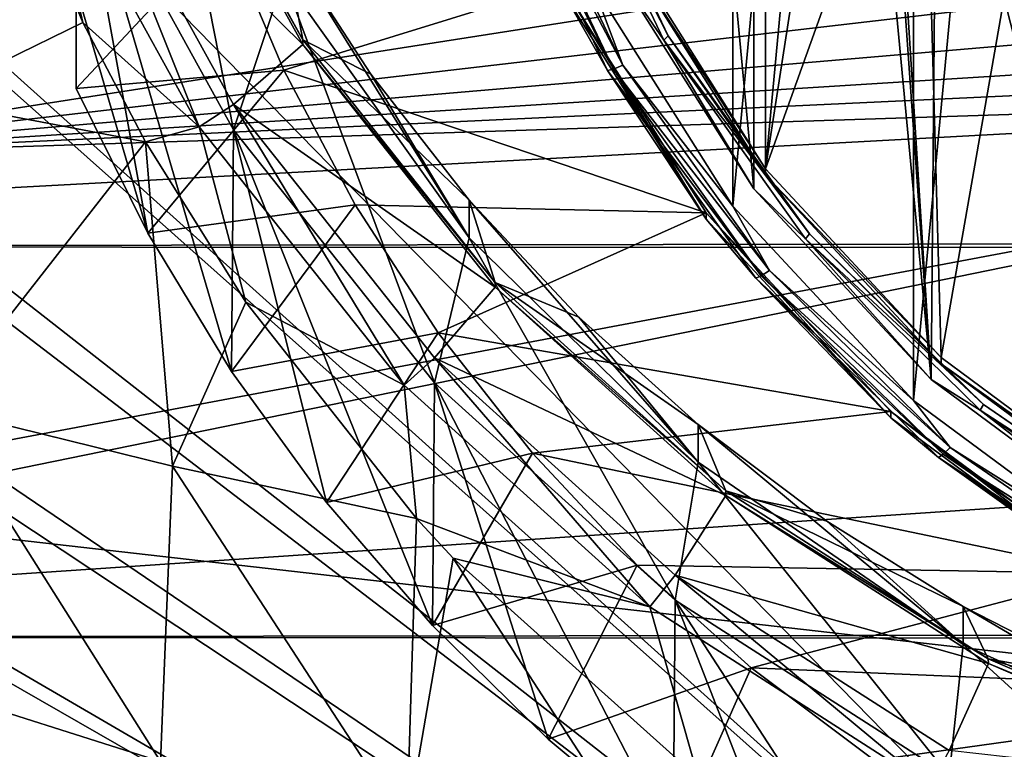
# Model space of a CAD drawing. Header units: metres. Extents: x -105 to 105, y -117 to 62.
# Tile 12 of 256: x -11.34 to -5.38, y -104.09 to -99.66. Entities that reach past the tile are written whole.
import ezdxf

# ---------------------------------------------------------------- set-up
doc = ezdxf.new("R2010")
doc.units = ezdxf.units.M
doc.layers.add('solid_509432_AD150_SW0001', color=7, linetype='CONTINUOUS')
doc.layers.add('solid_509432_AD150_SW0001_01', color=7, linetype='CONTINUOUS')

msp = doc.modelspace()

# ---------------------------------------------------------------- linework, layer by layer
at = {"layer": 'solid_509432_AD150_SW0001'}
for points in [[(0, -86.724808, 14.3), (0, -110.232567, 14.3), (-13.803509, -96.100266, 13.938542)], [(-5.926248, -101.970184, -10.757409), (-5.926301, -89.198578, -13.239958), (-4.629447, -88.237991, -13.426677)], [(-4.629381, -102.930756, -10.570692), (-5.926248, -101.970184, -10.757409), (-4.629447, -88.237991, -13.426677)], [(-7.0211, -100.791992, -10.986426), (-7.02114, -90.37677, -13.01094), (-5.926301, -89.198578, -13.239958)], [(-5.926248, -101.970184, -10.757409), (-7.0211, -100.791992, -10.986426), (-5.926301, -89.198578, -13.239958)], [(-11, -90.05616, -8.692779), (-11, -98.935532, -10.458097), (-11, -100.078049, -9.982521)], [(-11, -99.471596, -6.862603), (-11, -90.05616, -8.692779), (-11, -100.078049, -9.982521)], [(-7.0211, -100.791992, -10.986426), (-7.876661, -99.436317, -11.249943), (-7.02114, -90.37677, -13.01094)], [(-6.893521, -100.687965, -10.971923), (-6.893521, -90.467735, -12.958534), (-7.732702, -91.798157, -12.699927)], [(-6.82304, -100.565903, -10.622887), (-7.653642, -99.249084, -10.878851), (-6.82304, -90.450165, -12.589187)], [(-5.819589, -101.844368, -10.747142), (-6.893521, -90.467735, -12.958534), (-6.893521, -100.687965, -10.971923)], [(-6.26168, -95.57785, -11.965229), (-6.893521, -90.467735, -12.958534), (-5.819589, -101.844368, -10.747142)], [(-6.35, -95.508034, -11.606037), (-6.82304, -100.565903, -10.622887), (-6.82304, -90.450165, -12.589187)], [(-6.893521, -100.687965, -10.971923), (-7.732702, -91.798157, -12.699927), (-7.732702, -99.357544, -11.230531)], [(-6.35, -95.508034, -11.606037), (-6.227986, -96.724098, -11.369658), (-6.82304, -100.565903, -10.622887)], [(-6.26168, -95.57785, -11.965229), (-5.819589, -101.844368, -10.747142), (-6.141364, -96.777, -11.732138)], [(0, -110.232567, 14.3), (-13.629965, -97.961433, 13.943087), (-13.803509, -96.100266, 13.938542)], [(-6.227986, -96.724098, -11.369658), (-5.866635, -97.893425, -11.142364), (-6.82304, -100.565903, -10.622887)], [(-6.141364, -96.777, -11.732138), (-5.819589, -101.844368, -10.747142), (-5.785038, -97.930069, -11.508004)], [(-10.989261, -98.617981, -2.342433), (-10.045936, -100.329033, -2.009837), (-10.571546, -97.663177, -2.528028)], [(-10.045936, -100.329033, -2.009837), (-9.74273, -99.407898, -2.188888), (-10.571546, -97.663177, -2.528028)], [(-5.866635, -97.893425, -11.142364), (-5.760088, -101.71048, -10.400404), (-6.82304, -100.565903, -10.622887)], [(-5.866635, -97.893425, -11.142364), (-5.279832, -98.971085, -10.932888), (-5.760088, -101.71048, -10.400404)], [(-5.785038, -97.930069, -11.508004), (-5.819589, -101.844368, -10.747142), (-4.547479, -102.787369, -10.563841)], [(-5.785038, -97.930069, -11.508004), (-4.547479, -102.787369, -10.563841), (-5.206397, -98.992737, -11.301441)], [(0, -110.232567, 14.3), (-13.609261, -98.113106, 13.943629), (-13.629965, -97.961433, 13.943087)], [(0, -110.232567, 14.3), (-13.284678, -99.825981, 13.952128), (-13.609261, -98.113106, 13.943629)], [(-9.627447, -99.812393, -0.78593), (-10.989248, -98.465355, -1.557126), (-10.53138, -98.17276, -1.104643)], [(-10.531393, -98.144104, -0.957405), (-9.627415, -99.783821, -0.638676), (-10.53138, -98.17276, -1.104643)], [(-9.742734, -99.178925, -1.010936), (-9.627415, -99.783821, -0.638676), (-10.531393, -98.144104, -0.957405)], [(-9.627415, -99.783821, -0.638676), (-9.627447, -99.812393, -0.78593), (-10.53138, -98.17276, -1.104643)], [(-11.918053, -100.147987, -3.349353), (-11.561239, -98.214767, -4.307004), (-10.958703, -99.678619, -4.371245)], [(-11.218225, -98.563866, -1.537979), (-10.958703, -99.678619, -4.371245), (-11.561239, -98.214767, -4.307004)], [(-7.413628, -99.760025, -11.048486), (-8.072949, -98.453682, -11.360868), (-8.044258, -98.432487, -11.306534)], [(-7.413628, -99.760025, -11.048486), (-8.044258, -98.432487, -11.306534), (-7.653646, -99.287239, -11.075177)], [(-10.989248, -98.465355, -1.557126), (-10.255256, -100.31057, -1.198453), (-11.218225, -98.563866, -1.537979)], [(-10.989248, -98.465355, -1.557126), (-10.046007, -100.176285, -1.224555), (-10.255256, -100.31057, -1.198453)], [(-9.627447, -99.812393, -0.78593), (-10.046007, -100.176285, -1.224555), (-10.989248, -98.465355, -1.557126)], [(-7.732702, -99.357544, -11.230531), (-8.072949, -98.453682, -11.360868), (-7.44007, -99.785965, -11.101898)], [(-7.413628, -99.760025, -11.048486), (-7.44007, -99.785965, -11.101898), (-8.072949, -98.453682, -11.360868)], [(-11.218225, -98.563866, -1.537979), (-10.255256, -100.31057, -1.198453), (-10.958703, -99.678619, -4.371245)], [(-7.74345, -99.961731, -11.088194), (-8.442927, -98.577316, -11.291142), (-8.402136, -98.575127, -11.357722)], [(-8.05647, -99.484131, -11.036904), (-8.442927, -98.577316, -11.291142), (-7.781044, -99.97065, -11.020305)], [(-7.74345, -99.961731, -11.088194), (-7.781044, -99.97065, -11.020305), (-8.442927, -98.577316, -11.291142)], [(-8.402136, -98.575127, -11.357722), (-8.34108, -98.561592, -11.404525), (-7.687181, -99.938118, -11.136955)], [(-7.74345, -99.961731, -11.088194), (-8.402136, -98.575127, -11.357722), (-7.687181, -99.938118, -11.136955)], [(-7.687181, -99.938118, -11.136955), (-8.34108, -98.561592, -11.404525), (-7.876661, -99.436317, -11.249943)], [(-11, -99.471596, -6.862603), (-10.565452, -100.955368, -9.811987), (-10.989261, -98.617981, -2.342433)], [(-10.058566, -101.794197, -9.648935), (-10.045936, -100.329033, -2.009837), (-10.989261, -98.617981, -2.342433)], [(-10.058566, -101.794197, -9.648935), (-10.989261, -98.617981, -2.342433), (-10.565452, -100.955368, -9.811987)], [(-13.465041, -98.866707, 5.48917), (-13.251834, -100.492882, 5.799579), (-3.83006, -99.017967, 5.26155)], [(-11, -100.078049, -9.982521), (-11, -98.935532, -10.458097), (-10.101698, -99.117188, -10.904489)], [(-13.251834, -100.492882, 5.799579), (-3.23723, -99.326668, 5.305739), (-3.83006, -99.017967, 5.26155)], [(-5.279832, -98.971085, -10.932888), (-4.500984, -102.643837, -10.218977), (-5.760088, -101.71048, -10.400404)], [(-11, -100.078049, -9.982521), (-10.101698, -99.117188, -10.904489), (-9.742822, -99.967682, -10.739168)], [(-8.056475, -99.445961, -10.840581), (-9.742822, -99.967682, -10.739168), (-10.101698, -99.117188, -10.904489)], [(-9.742734, -99.178925, -1.010936), (-9.215516, -99.991287, -0.853029), (-9.627415, -99.783821, -0.638676)], [(-8.617981, -100.98468, -1.882393), (-9.215516, -99.991287, -0.853029), (-9.742734, -99.178925, -1.010936)], [(-9.74273, -99.407898, -2.188888), (-8.617981, -100.98468, -1.882393), (-9.742734, -99.178925, -1.010936)], [(-6.82304, -100.565903, -10.622887), (-7.653646, -99.287239, -11.075177), (-7.653642, -99.249084, -10.878851)], [(-13.251834, -100.492882, 5.799579), (-2.619574, -99.58387, 5.339258), (-3.23723, -99.326668, 5.305739)], [(-7.413628, -99.760025, -11.048486), (-7.653646, -99.287239, -11.075177), (-6.823047, -100.604057, -10.819214)], [(-6.82304, -100.565903, -10.622887), (-6.823047, -100.604057, -10.819214), (-7.653646, -99.287239, -11.075177)], [(-6.893521, -100.687965, -10.971923), (-7.732702, -99.357544, -11.230531), (-7.44007, -99.785965, -11.101898)], [(-10.045936, -100.329033, -2.009837), (-8.828659, -101.864243, -1.711423), (-9.74273, -99.407898, -2.188888)], [(-8.056475, -99.445961, -10.840581), (-7.182158, -100.832092, -10.571145), (-9.742822, -99.967682, -10.739168)], [(-8.828659, -101.864243, -1.711423), (-8.617981, -100.98468, -1.882393), (-9.74273, -99.407898, -2.188888)], [(-7.182155, -100.870255, -10.767469), (-7.182158, -100.832092, -10.571145), (-8.056475, -99.445961, -10.840581)], [(-7.182155, -100.870255, -10.767469), (-8.056475, -99.445961, -10.840581), (-8.05647, -99.484131, -11.036904)], [(-7.687181, -99.938118, -11.136955), (-7.876661, -99.436317, -11.249943), (-7.0211, -100.791992, -10.986426)], [(-11, -99.471596, -6.862603), (-11, -100.078049, -9.982521), (-10.565452, -100.955368, -9.811987)], [(-7.182155, -100.870255, -10.767469), (-8.05647, -99.484131, -11.036904), (-7.781044, -99.97065, -11.020305)], [(-13.251834, -100.492882, 5.799579), (-1.982089, -99.787331, 5.361802), (-2.619574, -99.58387, 5.339258)], [(-10.579811, -100.402084, -4.421772), (-11.918053, -100.147987, -3.349353), (-10.958703, -99.678619, -4.371245)], [(-10.255256, -100.31057, -1.198453), (-10.579811, -100.402084, -4.421772), (-10.958703, -99.678619, -4.371245)], [(-13.251834, -100.492882, 5.799579), (-1.328629, -99.935921, 5.373253), (-1.982089, -99.787331, 5.361802)], [(-9.627415, -99.783821, -0.638676), (-8.460825, -101.255119, -0.352685), (-9.627447, -99.812393, -0.78593)], [(-8.61797, -100.755722, -0.704438), (-8.460825, -101.255119, -0.352685), (-9.627415, -99.783821, -0.638676)], [(-9.215516, -99.991287, -0.853029), (-8.61797, -100.755722, -0.704438), (-9.627415, -99.783821, -0.638676)], [(-6.557739, -100.959908, -10.815252), (-7.44007, -99.785965, -11.101898), (-7.413628, -99.760025, -11.048486)], [(-6.893521, -100.687965, -10.971923), (-7.44007, -99.785965, -11.101898), (-6.581129, -100.99012, -10.867834)], [(-6.557739, -100.959908, -10.815252), (-6.581129, -100.99012, -10.867834), (-7.44007, -99.785965, -11.101898)], [(-6.557739, -100.959908, -10.815252), (-7.413628, -99.760025, -11.048486), (-6.823047, -100.604057, -10.819214)], [(0, -110.232567, 14.3), (-13.209991, -100.121414, 13.954084), (-13.284678, -99.825981, 13.952128)], [(-8.460802, -101.283768, -0.499925), (-10.046007, -100.176285, -1.224555), (-9.627447, -99.812393, -0.78593)], [(-8.460825, -101.255119, -0.352685), (-8.460802, -101.283768, -0.499925), (-9.627447, -99.812393, -0.78593)], [(-13.251834, -100.492882, 5.799579), (-0.000091, -100.063652, 5.362637), (-1.328629, -99.935921, 5.373253)], [(-10.565452, -100.955368, -9.811987), (-11, -100.078049, -9.982521), (-9.742822, -99.967682, -10.739168)], [(-10.565452, -100.955368, -9.811987), (-9.742822, -99.967682, -10.739168), (-9.309729, -100.784348, -10.580425)], [(-7.182158, -100.832092, -10.571145), (-9.309729, -100.784348, -10.580425), (-9.742822, -99.967682, -10.739168)], [(-6.849483, -101.214996, -10.844584), (-7.781044, -99.97065, -11.020305), (-7.74345, -99.961731, -11.088194)], [(-7.182155, -100.870255, -10.767469), (-7.781044, -99.97065, -11.020305), (-6.882738, -101.229996, -10.775514)], [(-6.849483, -101.214996, -10.844584), (-6.882738, -101.229996, -10.775514), (-7.781044, -99.97065, -11.020305)], [(-7.74345, -99.961731, -11.088194), (-7.687181, -99.938118, -11.136955), (-6.79971, -101.182266, -10.895116)], [(-6.849483, -101.214996, -10.844584), (-7.74345, -99.961731, -11.088194), (-6.79971, -101.182266, -10.895116)], [(-6.79971, -101.182266, -10.895116), (-7.687181, -99.938118, -11.136955), (-7.0211, -100.791992, -10.986426)], [(-8.617981, -100.98468, -1.882393), (-8.61797, -100.755722, -0.704438), (-9.215516, -99.991287, -0.853029)], [(-13.251834, -100.492882, 5.799579), (-13.198839, -100.778236, 5.853633), (-0.000091, -100.063652, 5.362637)], [(-13.198839, -100.778236, 5.853633), (-12.773496, -102.467789, 6.170701), (-0.000091, -100.063652, 5.362637)], [(-12.773496, -102.467789, 6.170701), (-12.710699, -102.662872, 6.206947), (-0.000091, -100.063652, 5.362637)], [(-12.710699, -102.662872, 6.206947), (0, -104.110405, 6.149248), (-0.000091, -100.063652, 5.362637)], [(0, -110.232567, 14.3), (-12.750137, -101.571281, 13.966125), (-13.209991, -100.121414, 13.954084)], [(-11.843178, -102.017159, -2.648813), (-11.918053, -100.147987, -3.349353), (-10.579811, -100.402084, -4.421772)], [(-10.046007, -100.176285, -1.224555), (-9.012659, -101.877731, -0.893828), (-10.255256, -100.31057, -1.198453)], [(-10.046007, -100.176285, -1.224555), (-8.828679, -101.711571, -0.926126), (-9.012659, -101.877731, -0.893828)], [(-8.460802, -101.283768, -0.499925), (-8.828679, -101.711571, -0.926126), (-10.046007, -100.176285, -1.224555)], [(-10.255256, -100.31057, -1.198453), (-9.972731, -101.374649, -4.504479), (-10.579811, -100.402084, -4.421772)], [(-10.255256, -100.31057, -1.198453), (-9.012659, -101.877731, -0.893828), (-9.972731, -101.374649, -4.504479)], [(-9.482571, -102.58918, -9.494406), (-10.045936, -100.329033, -2.009837), (-10.058566, -101.794197, -9.648935)], [(-8.841589, -103.334602, -9.34951), (-8.828659, -101.864243, -1.711423), (-10.045936, -100.329033, -2.009837)], [(-8.841589, -103.334602, -9.34951), (-10.045936, -100.329033, -2.009837), (-9.482571, -102.58918, -9.494406)], [(-10.416573, -102.368881, -3.736185), (-11.843178, -102.017159, -2.648813), (-10.579811, -100.402084, -4.421772)], [(-10.416573, -102.368881, -3.736185), (-10.579811, -100.402084, -4.421772), (-9.972731, -101.374649, -4.504479)], [(-5.760088, -101.71048, -10.400404), (-6.823047, -100.604057, -10.819214), (-6.82304, -100.565903, -10.622887)], [(-6.557739, -100.959908, -10.815252), (-6.823047, -100.604057, -10.819214), (-5.760098, -101.748634, -10.596731)], [(-5.760088, -101.71048, -10.400404), (-5.760098, -101.748634, -10.596731), (-6.823047, -100.604057, -10.819214)], [(-5.819589, -101.844368, -10.747142), (-6.893521, -100.687965, -10.971923), (-6.581129, -100.99012, -10.867834)], [(-8.617981, -100.98468, -1.882393), (-7.231417, -102.345772, -1.617823), (-8.61797, -100.755722, -0.704438)], [(-8.61797, -100.755722, -0.704438), (-7.954951, -101.465981, -0.566377), (-8.460825, -101.255119, -0.352685)], [(-7.231417, -102.345772, -1.617823), (-7.954951, -101.465981, -0.566377), (-8.61797, -100.755722, -0.704438)], [(-10.058566, -101.794197, -9.648935), (-10.565452, -100.955368, -9.811987), (-9.309729, -100.784348, -10.580425)], [(-10.058566, -101.794197, -9.648935), (-9.309729, -100.784348, -10.580425), (-8.805947, -101.5606, -10.429537)], [(-7.182158, -100.832092, -10.571145), (-8.805947, -101.5606, -10.429537), (-9.309729, -100.784348, -10.580425)], [(-6.79971, -101.182266, -10.895116), (-7.0211, -100.791992, -10.986426), (-5.926248, -101.970184, -10.757409)], [(-7.182158, -100.832092, -10.571145), (-6.063259, -102.036911, -10.336951), (-8.805947, -101.5606, -10.429537)], [(-6.063261, -102.075073, -10.533277), (-6.063259, -102.036911, -10.336951), (-7.182158, -100.832092, -10.571145)], [(-6.063261, -102.075073, -10.533277), (-7.182158, -100.832092, -10.571145), (-7.182155, -100.870255, -10.767469)], [(-6.063261, -102.075073, -10.533277), (-7.182155, -100.870255, -10.767469), (-6.882738, -101.229996, -10.775514)], [(-8.828659, -101.864243, -1.711423), (-7.370646, -103.181786, -1.455319), (-8.617981, -100.98468, -1.882393)], [(-7.370646, -103.181786, -1.455319), (-7.231417, -102.345772, -1.617823), (-8.617981, -100.98468, -1.882393)], [(-5.502596, -101.995667, -10.613922), (-6.581129, -100.99012, -10.867834), (-6.557739, -100.959908, -10.815252)], [(-5.819589, -101.844368, -10.747142), (-6.581129, -100.99012, -10.867834), (-5.522223, -102.029572, -10.665785)], [(-5.502596, -101.995667, -10.613922), (-5.522223, -102.029572, -10.665785), (-6.581129, -100.99012, -10.867834)], [(-5.502596, -101.995667, -10.613922), (-6.557739, -100.959908, -10.815252), (-5.760098, -101.748634, -10.596731)], [(-5.747399, -102.296829, -10.634297), (-6.882738, -101.229996, -10.775514), (-6.849483, -101.214996, -10.844584)], [(-6.063261, -102.075073, -10.533277), (-6.882738, -101.229996, -10.775514), (-5.775302, -102.317078, -10.564205)], [(-5.747399, -102.296829, -10.634297), (-5.775302, -102.317078, -10.564205), (-6.882738, -101.229996, -10.775514)], [(-6.849483, -101.214996, -10.844584), (-6.79971, -101.182266, -10.895116), (-5.705635, -102.256241, -10.686357)], [(-5.747399, -102.296829, -10.634297), (-6.849483, -101.214996, -10.844584), (-5.705635, -102.256241, -10.686357)], [(-5.705635, -102.256241, -10.686357), (-6.79971, -101.182266, -10.895116), (-5.926248, -101.970184, -10.757409)], [(-7.063455, -102.546478, -0.254478), (-8.828679, -101.711571, -0.926126), (-8.460802, -101.283768, -0.499925)], [(-8.460825, -101.255119, -0.352685), (-7.063446, -102.51786, -0.107233), (-8.460802, -101.283768, -0.499925)], [(-7.231395, -102.116821, -0.439867), (-7.063446, -102.51786, -0.107233), (-8.460825, -101.255119, -0.352685)], [(-7.954951, -101.465981, -0.566377), (-7.231395, -102.116821, -0.439867), (-8.460825, -101.255119, -0.352685)], [(-7.063446, -102.51786, -0.107233), (-7.063455, -102.546478, -0.254478), (-8.460802, -101.283768, -0.499925)], [(-8.938055, -102.686852, -4.635462), (-10.416573, -102.368881, -3.736185), (-9.972731, -101.374649, -4.504479)], [(-9.012659, -101.877731, -0.893828), (-8.938055, -102.686852, -4.635462), (-9.972731, -101.374649, -4.504479)], [(-7.231417, -102.345772, -1.617823), (-7.231395, -102.116821, -0.439867), (-7.954951, -101.465981, -0.566377)], [(0, -110.232567, 14.3), (-12.643923, -101.846237, 13.968907), (-12.750137, -101.571281, 13.966125)], [(-9.482571, -102.58918, -9.494406), (-10.058566, -101.794197, -9.648935), (-8.805947, -101.5606, -10.429537)], [(-9.482571, -102.58918, -9.494406), (-8.805947, -101.5606, -10.429537), (-8.234944, -102.291084, -10.287545)], [(-6.063259, -102.036911, -10.336951), (-8.234944, -102.291084, -10.287545), (-8.805947, -101.5606, -10.429537)], [(-8.828679, -101.711571, -0.926126), (-7.524106, -103.22287, -0.632359), (-9.012659, -101.877731, -0.893828)], [(-8.828679, -101.711571, -0.926126), (-7.370595, -103.029175, -0.670009), (-7.524106, -103.22287, -0.632359)], [(-7.063455, -102.546478, -0.254478), (-7.370595, -103.029175, -0.670009), (-8.828679, -101.711571, -0.926126)], [(-4.500984, -102.643837, -10.218977), (-5.760098, -101.748634, -10.596731), (-5.760088, -101.71048, -10.400404)], [(-5.502596, -101.995667, -10.613922), (-5.760098, -101.748634, -10.596731), (-4.500995, -102.681992, -10.415304)], [(-4.500984, -102.643837, -10.218977), (-4.500995, -102.681992, -10.415304), (-5.760098, -101.748634, -10.596731)], [(0, -110.232567, 14.3), (-12.000984, -103.234924, 13.985744), (-12.643923, -101.846237, 13.968907)], [(-9.012659, -101.877731, -0.893828), (-7.524106, -103.22287, -0.632359), (-8.938055, -102.686852, -4.635462)], [(-8.140075, -104.025314, -9.215249), (-8.828659, -101.864243, -1.711423), (-8.841589, -103.334602, -9.34951)], [(-7.382575, -104.65683, -9.092495), (-7.370646, -103.181786, -1.455319), (-8.828659, -101.864243, -1.711423)], [(-7.382575, -104.65683, -9.092495), (-8.828659, -101.864243, -1.711423), (-8.140075, -104.025314, -9.215249)], [(-4.547479, -102.787369, -10.563841), (-5.819589, -101.844368, -10.747142), (-5.522223, -102.029572, -10.665785)], [(-5.705635, -102.256241, -10.686357), (-5.926248, -101.970184, -10.757409), (-4.629381, -102.930756, -10.570692)], [(-4.28026, -102.835831, -10.45061), (-5.522223, -102.029572, -10.665785), (-5.502596, -101.995667, -10.613922)], [(-4.28026, -102.835831, -10.45061), (-5.502596, -101.995667, -10.613922), (-4.500995, -102.681992, -10.415304)], [(-10.48911, -104.159157, -2.743481), (-11.914963, -103.707672, -1.697361), (-11.843178, -102.017159, -2.648813)], [(-10.48911, -104.159157, -2.743481), (-11.843178, -102.017159, -2.648813), (-10.416573, -102.368881, -3.736185)], [(-6.063259, -102.036911, -10.336951), (-4.737881, -103.019402, -10.145974), (-8.234944, -102.291084, -10.287545)], [(-4.737889, -103.057564, -10.3423), (-6.063259, -102.036911, -10.336951), (-6.063261, -102.075073, -10.533277)], [(-4.737889, -103.057564, -10.3423), (-4.737881, -103.019402, -10.145974), (-6.063259, -102.036911, -10.336951)], [(-4.547479, -102.787369, -10.563841), (-5.522223, -102.029572, -10.665785), (-4.295527, -102.872734, -10.501891)], [(-4.28026, -102.835831, -10.45061), (-4.295527, -102.872734, -10.501891), (-5.522223, -102.029572, -10.665785)], [(-7.231417, -102.345772, -1.617823), (-5.625113, -103.449875, -1.403208), (-7.231395, -102.116821, -0.439867)], [(-7.231395, -102.116821, -0.439867), (-6.452655, -102.703384, -0.32585), (-7.063446, -102.51786, -0.107233)], [(-5.625113, -103.449875, -1.403208), (-6.452655, -102.703384, -0.32585), (-7.231395, -102.116821, -0.439867)], [(-4.737889, -103.057564, -10.3423), (-6.063261, -102.075073, -10.533277), (-5.775302, -102.317078, -10.564205)], [(-8.841589, -103.334602, -9.34951), (-9.482571, -102.58918, -9.494406), (-8.234944, -102.291084, -10.287545)], [(-8.841589, -103.334602, -9.34951), (-8.234944, -102.291084, -10.287545), (-7.601416, -102.969749, -10.155626)], [(-4.737881, -103.019402, -10.145974), (-7.601416, -102.969749, -10.155626), (-8.234944, -102.291084, -10.287545)], [(-4.470683, -103.17437, -10.46372), (-5.775302, -102.317078, -10.564205), (-5.747399, -102.296829, -10.634297)], [(-5.747399, -102.296829, -10.634297), (-5.705635, -102.256241, -10.686357), (-4.438196, -103.127411, -10.517019)], [(-4.470683, -103.17437, -10.46372), (-5.747399, -102.296829, -10.634297), (-4.438196, -103.127411, -10.517019)], [(-4.438196, -103.127411, -10.517019), (-5.705635, -102.256241, -10.686357), (-4.629381, -102.930756, -10.570692)], [(-8.99643, -104.55175, -3.626788), (-10.48911, -104.159157, -2.743481), (-10.416573, -102.368881, -3.736185)], [(-8.99643, -104.55175, -3.626788), (-10.416573, -102.368881, -3.736185), (-8.938055, -102.686852, -4.635462)], [(-7.370646, -103.181786, -1.455319), (-5.711409, -104.245918, -1.248472), (-7.231417, -102.345772, -1.617823)], [(-5.711409, -104.245918, -1.248472), (-5.625113, -103.449875, -1.403208), (-7.231417, -102.345772, -1.617823)], [(-4.737889, -103.057564, -10.3423), (-5.775302, -102.317078, -10.564205), (-4.492388, -103.198883, -10.392799)], [(-4.470683, -103.17437, -10.46372), (-4.492388, -103.198883, -10.392799), (-5.775302, -102.317078, -10.564205)], [(-5.473368, -103.566246, -0.056256), (-7.370595, -103.029175, -0.670009), (-7.063455, -102.546478, -0.254478)], [(-7.063446, -102.51786, -0.107233), (-5.473395, -103.537613, 0.090986), (-7.063455, -102.546478, -0.254478)], [(-5.473395, -103.537613, 0.090986), (-5.473368, -103.566246, -0.056256), (-7.063455, -102.546478, -0.254478)], [(-5.625089, -103.220917, -0.225252), (-5.473395, -103.537613, 0.090986), (-7.063446, -102.51786, -0.107233)], [(-6.452655, -102.703384, -0.32585), (-5.625089, -103.220917, -0.225252), (-7.063446, -102.51786, -0.107233)], [(-12.710699, -102.662872, 6.206947), (-12.048339, -104.310074, 6.509462), (0, -104.110405, 6.149248)], [(-8.99643, -104.55175, -3.626788), (-8.938055, -102.686852, -4.635462), (-8.716579, -102.926346, -4.661027)], [(-7.524106, -103.22287, -0.632359), (-8.716579, -102.926346, -4.661027), (-8.938055, -102.686852, -4.635462)], [(-5.625113, -103.449875, -1.403208), (-5.625089, -103.220917, -0.225252), (-6.452655, -102.703384, -0.32585)], [(-7.446604, -104.883057, -4.3509), (-8.99643, -104.55175, -3.626788), (-8.716579, -102.926346, -4.661027)], [(-7.229095, -104.261246, -4.807968), (-7.446604, -104.883057, -4.3509), (-8.716579, -102.926346, -4.661027)], [(-7.524106, -103.22287, -0.632359), (-7.229095, -104.261246, -4.807968), (-8.716579, -102.926346, -4.661027)], [(-8.140075, -104.025314, -9.215249), (-8.841589, -103.334602, -9.34951), (-7.601416, -102.969749, -10.155626)], [(-8.140075, -104.025314, -9.215249), (-7.601416, -102.969749, -10.155626), (-6.910039, -103.591652, -10.034741)], [(-4.737881, -103.019402, -10.145974), (-6.910039, -103.591652, -10.034741), (-7.601416, -102.969749, -10.155626)], [(-4.737881, -103.019402, -10.145974), (-3.251163, -103.746094, -10.00472), (-6.910039, -103.591652, -10.034741)], [(-7.370595, -103.029175, -0.670009), (-5.830309, -104.309143, -0.421209), (-7.524106, -103.22287, -0.632359)], [(-7.370595, -103.029175, -0.670009), (-5.711321, -104.093315, -0.463162), (-5.830309, -104.309143, -0.421209)], [(-5.473368, -103.566246, -0.056256), (-5.711321, -104.093315, -0.463162), (-7.370595, -103.029175, -0.670009)], [(-6.574573, -105.224564, -8.98214), (-7.370646, -103.181786, -1.455319), (-7.382575, -104.65683, -9.092495)], [(-5.721491, -105.724731, -8.884917), (-5.711409, -104.245918, -1.248472), (-7.370646, -103.181786, -1.455319)], [(-5.721491, -105.724731, -8.884917), (-7.370646, -103.181786, -1.455319), (-6.574573, -105.224564, -8.98214)], [(0, -110.232567, 14.3), (-11.917883, -103.388321, 13.987919), (-12.000984, -103.234924, 13.985744)], [(-7.524106, -103.22287, -0.632359), (-5.830309, -104.309143, -0.421209), (-7.229095, -104.261246, -4.807968)], [(-5.625113, -103.449875, -1.403208), (-3.84773, -104.263466, -1.245061), (-5.625089, -103.220917, -0.225252)], [(-5.625089, -103.220917, -0.225252), (-4.754396, -103.665848, -0.138767), (-5.473395, -103.537613, 0.090986)], [(-3.84773, -104.263466, -1.245061), (-4.754396, -103.665848, -0.138767), (-5.625089, -103.220917, -0.225252)], [(0, -110.232567, 14.3), (-11.043266, -104.765884, 14.010822), (-11.917883, -103.388321, 13.987919)], [(-11.578972, -105.157181, 13.922108), (-11.917883, -103.388321, 13.987919), (-11.043266, -104.765884, 14.010822)], [(-5.711409, -104.245918, -1.248472), (-3.896346, -105.027451, -1.096558), (-5.625113, -103.449875, -1.403208)], [(-3.896346, -105.027451, -1.096558), (-3.84773, -104.263466, -1.245061), (-5.625113, -103.449875, -1.403208)], [(-5.473395, -103.537613, 0.090986), (-3.734044, -104.286545, 0.236563), (-5.473368, -103.566246, -0.056256)], [(-3.847701, -104.034508, -0.067106), (-3.734044, -104.286545, 0.236563), (-5.473395, -103.537613, 0.090986)], [(-4.754396, -103.665848, -0.138767), (-3.847701, -104.034508, -0.067106), (-5.473395, -103.537613, 0.090986)], [(-7.382575, -104.65683, -9.092495), (-8.140075, -104.025314, -9.215249), (-6.910039, -103.591652, -10.034741)], [(-7.382575, -104.65683, -9.092495), (-6.910039, -103.591652, -10.034741), (-6.165869, -104.152184, -9.925785)], [(-3.251163, -103.746094, -10.00472), (-6.165869, -104.152184, -9.925785), (-6.910039, -103.591652, -10.034741)], [(-3.734066, -104.315155, 0.089318), (-5.711321, -104.093315, -0.463162), (-5.473368, -103.566246, -0.056256)], [(-3.734044, -104.286545, 0.236563), (-3.734066, -104.315155, 0.089318), (-5.473368, -103.566246, -0.056256)], [(-11.747127, -105.33429, -0.806854), (-11.914963, -103.707672, -1.697361), (-10.48911, -104.159157, -2.743481)], [(-3.251163, -103.746094, -10.00472), (-1.653735, -104.192253, -9.917995), (-6.165869, -104.152184, -9.925785)]]:
    msp.add_3dface(points, dxfattribs=at)
at = {"layer": 'solid_509432_AD150_SW0001_01'}
for points in [[(-18.367374, -98.606789, 17.200001), (17.887283, -100.991478, 17.200001), (18.369675, -98.589645, 17.200001)], [(-18.367374, -98.606789, 17.200001), (-17.874126, -101.039688, 17.200001), (17.887283, -100.991478, 17.200001)], [(-17.874126, -101.039688, 17.200001), (17.871712, -101.048485, 17.200001), (17.887283, -100.991478, 17.200001)], [(-17.874126, -101.039688, 17.200001), (-17.046698, -103.408623, 17.200001), (17.871712, -101.048485, 17.200001)], [(-17.046698, -103.408623, 17.200001), (17.063213, -103.369904, 17.200001), (17.871712, -101.048485, 17.200001)], [(-17.046698, -103.408623, 17.200001), (17.043377, -103.416389, 17.200001), (17.063213, -103.369904, 17.200001)], [(-17.046698, -103.408623, 17.200001), (-15.905377, -105.644524, 17.200001), (17.043377, -103.416389, 17.200001)], [(-15.905377, -105.644524, 17.200001), (15.914758, -105.628838, 17.200001), (17.043377, -103.416389, 17.200001)]]:
    msp.add_3dface(points, dxfattribs=at)

doc.saveas('drawing.dxf')
